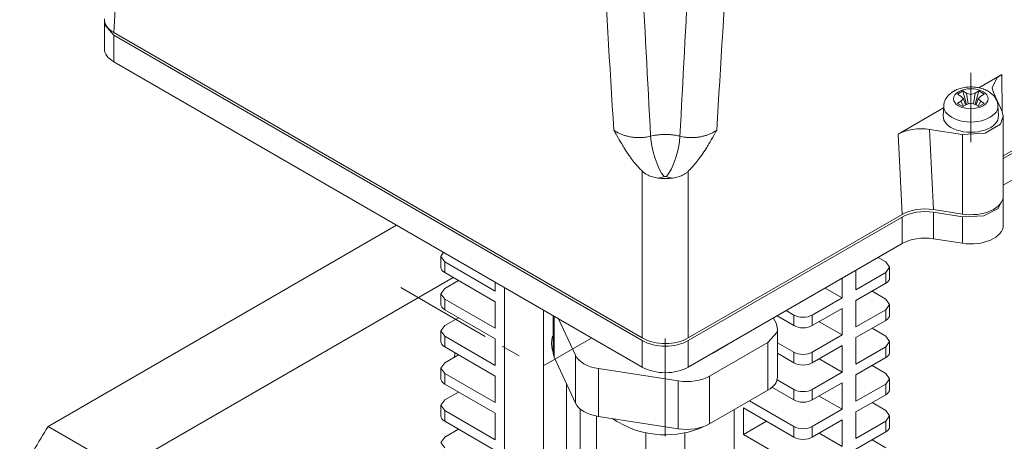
# Model space of a CAD drawing. Header units: millimetres. Extents: x 0 to 594, y 0 to 420.
# Tile 15 of 18: x 453 to 528, y 253 to 285. Entities that reach past the tile are written whole.
import ezdxf

# ---------------------------------------------------------------- set-up
doc = ezdxf.new("R2010")
doc.units = ezdxf.units.MM
doc.linetypes.add('K5LT_AXLED', pattern=[12, 7.5, -1.5, 1.5, -1.5])
doc.linetypes.add('K5LT_THIN', pattern=[0])
doc.layers.add('Системный слой (1)', color=251, linetype='Continuous', true_color=0x6c6c6c)

# ---------------------------------------------------------------- blocks, each defined once
blk = doc.blocks.new('U42')
at = {"layer": 'Системный слой (1)', "color": 7, "linetype": 'K5LT_THIN', "lineweight": 18, "true_color": 0xffffff}
for p, q in [((510.886, 261.54), (510.801, 261.913)), ((510.854, 261.311), (510.886, 261.54)), ((510.154, 260.519), (510.854, 261.311))]:
    blk.add_line(p, q, dxfattribs=at)
blk = doc.blocks.new('U46')
at = {"layer": 'Системный слой (1)', "color": 7, "linetype": 'K5LT_THIN', "lineweight": 18, "true_color": 0xffffff}
for p, q in [((485.281, 256.088), (484.988, 255.679)), ((484.988, 255.679), (485.281, 255.271))]:
    blk.add_line(p, q, dxfattribs=at)
blk = doc.blocks.new('U50')
at = {"layer": 'Системный слой (1)', "color": 7, "linetype": 'K5LT_THIN', "lineweight": 18, "true_color": 0xffffff}
for p, q in [((528.263, 271.572), (527.873, 270.799)), ((528.257, 271.674), (528.263, 271.572)), ((527.873, 270.799), (526.756, 270.248)), ((526.756, 270.248), (525.116, 270.178))]:
    blk.add_line(p, q, dxfattribs=at)
blk = doc.blocks.new('U53')
at = {"layer": 'Системный слой (1)', "color": 7, "linetype": 'K5LT_THIN', "lineweight": 18, "true_color": 0xffffff}
for p, q in [((519.515, 257.721), (519.222, 258.129)), ((519.222, 257.312), (519.515, 257.721))]:
    blk.add_line(p, q, dxfattribs=at)
blk = doc.blocks.new('U57')
at = {"layer": 'Системный слой (1)', "color": 7, "linetype": 'K5LT_THIN', "lineweight": 18, "true_color": 0xffffff}
for p, q in [((519.515, 266.294), (519.222, 266.702)), ((519.222, 265.886), (519.515, 266.294))]:
    blk.add_line(p, q, dxfattribs=at)
blk = doc.blocks.new('U59')
at = {"layer": 'Системный слой (1)', "color": 7, "linetype": 'K5LT_THIN', "lineweight": 18, "true_color": 0xffffff}
for p, q in [((519.515, 254.863), (519.222, 255.271)), ((519.222, 254.455), (519.515, 254.863))]:
    blk.add_line(p, q, dxfattribs=at)
blk = doc.blocks.new('U61')
at = {"layer": 'Системный слой (1)', "color": 7, "linetype": 'K5LT_THIN', "lineweight": 18, "true_color": 0xffffff}
for p, q in [((493.524, 260.738), (493.496, 260.44)), ((493.561, 260.874), (493.524, 260.738)), ((493.585, 260.938), (493.561, 260.874)), ((493.598, 260.97), (493.585, 260.938)), ((493.606, 260.985), (493.598, 260.97)), ((493.609, 260.992), (493.606, 260.985)), ((493.611, 260.996), (493.609, 260.992)), ((493.613, 261), (493.611, 260.996)), ((493.614, 261.003), (493.613, 261.001)), ((493.613, 261.001), (493.613, 261)), ((493.615, 261.004), (493.614, 261.003)), ((493.616, 261.005), (493.615, 261.004)), ((493.617, 261.008), (493.616, 261.005)), ((493.496, 260.44), (493.551, 259.997)), ((493.551, 259.997), (493.617, 259.764))]:
    blk.add_line(p, q, dxfattribs=at)
blk = doc.blocks.new('U62')
at = {"layer": 'Системный слой (1)', "color": 7, "linetype": 'K5LT_THIN', "lineweight": 18, "true_color": 0xffffff}
for p, q in [((485.281, 253.23), (484.988, 252.822)), ((484.988, 252.822), (485.281, 252.413))]:
    blk.add_line(p, q, dxfattribs=at)
blk = doc.blocks.new('U63')
at = {"layer": 'Системный слой (1)', "color": 7, "linetype": 'K5LT_THIN', "lineweight": 18, "true_color": 0xffffff}
for p, q in [((485.281, 264.661), (484.988, 264.253)), ((484.988, 264.253), (485.281, 263.844))]:
    blk.add_line(p, q, dxfattribs=at)
blk = doc.blocks.new('U66')
at = {"layer": 'Системный слой (1)', "color": 7, "linetype": 'K5LT_THIN', "lineweight": 18, "true_color": 0xffffff}
for p, q in [((519.515, 260.578), (519.222, 260.987)), ((519.222, 260.17), (519.515, 260.578))]:
    blk.add_line(p, q, dxfattribs=at)
blk = doc.blocks.new('U68')
at = {"layer": 'Системный слой (1)', "color": 7, "linetype": 'K5LT_THIN', "lineweight": 18, "true_color": 0xffffff}
for p, q in [((527.797, 280.869), (528.149, 281.125)), ((527.417, 280.093), (527.797, 280.869)), ((527.502, 279.729), (527.417, 280.093))]:
    blk.add_line(p, q, dxfattribs=at)
blk = doc.blocks.new('U71')
at = {"layer": 'Системный слой (1)', "color": 7, "linetype": 'K5LT_THIN', "lineweight": 18, "true_color": 0xffffff}
for p, q in [((485.281, 258.945), (484.988, 258.537)), ((484.988, 258.537), (485.281, 258.129))]:
    blk.add_line(p, q, dxfattribs=at)
blk = doc.blocks.new('U72')
at = {"layer": 'Системный слой (1)', "color": 7, "linetype": 'K5LT_THIN', "lineweight": 18, "true_color": 0xffffff}
for p, q in [((459.092, 285.147), (459.098, 285.249)), ((459.124, 284.918), (459.092, 285.147)), ((459.824, 284.127), (459.124, 284.918))]:
    blk.add_line(p, q, dxfattribs=at)
blk = doc.blocks.new('U75')
at = {"layer": 'Системный слой (1)', "color": 7, "linetype": 'K5LT_THIN', "lineweight": 18, "true_color": 0xffffff}
for p, q in [((526.366, 280.095), (528.149, 281.125)), ((520.178, 276.522), (523.671, 278.539))]:
    blk.add_line(p, q, dxfattribs=at)
blk = doc.blocks.new('U79')
at = {"layer": 'Системный слой (1)', "color": 7, "linetype": 'K5LT_THIN', "lineweight": 18, "true_color": 0xffffff}
for p, q in [((485.177, 267.448), (484.988, 267.11)), ((484.988, 267.11), (485.281, 266.702))]:
    blk.add_line(p, q, dxfattribs=at)
blk = doc.blocks.new('U83')
at = {"layer": 'Системный слой (1)', "color": 7, "linetype": 'K5LT_THIN', "lineweight": 18, "true_color": 0xffffff}
for p, q in [((528.263, 277.9), (528.178, 278.274)), ((526.872, 276.607), (528.04, 277.304)), ((528.04, 277.304), (528.263, 277.9)), ((525.116, 276.506), (526.872, 276.607))]:
    blk.add_line(p, q, dxfattribs=at)
blk = doc.blocks.new('U86')
at = {"layer": 'Системный слой (1)', "color": 7, "linetype": 'K5LT_THIN', "lineweight": 18, "true_color": 0xffffff}
for p, q in [((485.281, 261.803), (484.988, 261.395)), ((484.988, 261.395), (485.281, 260.987))]:
    blk.add_line(p, q, dxfattribs=at)
blk = doc.blocks.new('U87')
at = {"layer": 'Системный слой (1)', "color": 7, "linetype": 'K5LT_THIN', "lineweight": 18, "true_color": 0xffffff}
for p, q in [((519.515, 263.436), (519.222, 263.844)), ((519.222, 263.028), (519.515, 263.436))]:
    blk.add_line(p, q, dxfattribs=at)

msp = doc.modelspace()

# ---------------------------------------------------------------- linework, layer by layer
at = {"layer": 'Системный слой (1)', "color": 7, "linetype": 'K5LT_THIN', "lineweight": 18, "true_color": 0xffffff}
for p, q in [((459.8241, 284.3307), (460.5735, 296.7202)), ((459.0921, 285.1466), (459.0921, 283.1053)), ((500.4849, 260.8552), (459.8241, 284.3307)), ((500.4849, 260.6511), (459.8241, 284.1266)), ((459.8241, 284.1266), (459.8241, 282.0853)), ((544.6791, 284.3307), (528.2629, 274.8528)), ((544.6791, 284.1266), (528.2629, 274.6487)), ((500.4849, 258.6098), (459.8241, 282.0853)), ((544.6791, 282.0853), (528.2629, 272.6074)), ((528.1851, 278.2575), (528.1494, 281.1248)), ((525.1535, 279.8442), (524.7292, 279.5993)), ((524.7292, 279.5993), (525.0054, 279.4398)), ((525.4296, 279.6847), (525.1535, 279.8442)), ((525.1535, 279.8442), (525.4404, 278.8135)), ((525.4296, 279.6847), (525.5661, 278.854)), ((525.4296, 279.6847), (525.7629, 279.5773)), ((525.7629, 279.5773), (526.0962, 279.6847)), ((525.7629, 279.5773), (525.7629, 278.9175)), ((526.0962, 279.6847), (525.9598, 278.854)), ((526.3724, 279.8442), (526.0854, 278.8135)), ((526.3724, 279.8442), (526.0962, 279.6847)), ((526.7966, 279.5993), (526.3724, 279.8442)), ((526.5204, 279.4398), (526.7966, 279.5993)), ((527.5022, 279.7293), (528.1777, 278.2737)), ((525.0054, 279.055), (524.7292, 278.8955)), ((524.7292, 278.8955), (525.1535, 278.6506)), ((525.1915, 279.2474), (525.0054, 279.4398)), ((525.0054, 279.055), (525.1915, 279.2474)), ((525.0054, 279.055), (525.2074, 278.6817)), ((525.1535, 278.6506), (525.4296, 278.81)), ((525.1915, 279.2474), (525.3618, 278.7709)), ((525.7629, 278.9175), (525.4296, 278.81)), ((526.0962, 278.81), (525.7629, 278.9175)), ((526.0962, 278.81), (526.3724, 278.6506)), ((526.3343, 279.2474), (526.164, 278.7709)), ((526.5204, 279.055), (526.3184, 278.6817)), ((526.5204, 279.4398), (526.3343, 279.2474)), ((526.3343, 279.2474), (526.5204, 279.055)), ((526.3724, 278.6506), (526.7966, 278.8955)), ((526.7966, 278.8955), (526.5204, 279.055)), ((523.6389, 277.938), (523.6796, 278.6989)), ((527.8869, 277.938), (527.8462, 278.6989)), ((528.2629, 277.9002), (528.2629, 271.7764)), ((525.1159, 276.506), (522.5947, 276.896)), ((522.5947, 276.896), (522.8868, 270.7271)), ((520.1776, 276.5223), (520.4697, 270.3534)), ((525.1159, 276.506), (525.1159, 270.3822)), ((500.4849, 260.8552), (500.4849, 273.6773)), ((504.0183, 260.8552), (504.0183, 273.6773)), ((528.2629, 271.5723), (528.2629, 269.5311)), ((525.1159, 270.3822), (522.8868, 270.7271)), ((525.1159, 270.1781), (522.8868, 270.523)), ((522.8868, 270.523), (522.8868, 268.4817)), ((520.4697, 270.3534), (504.0183, 260.8552)), ((520.4697, 270.1493), (504.0183, 260.6511)), ((520.4697, 270.1493), (520.4697, 268.108)), ((525.1159, 270.1781), (525.1159, 268.1369)), ((454.7692, 254.0583), (481.5687, 269.5311)), ((525.1159, 268.1369), (522.8868, 268.4817)), ((520.4697, 268.108), (504.0183, 258.6098)), ((484.9881, 266.2939), (484.9881, 267.1104)), ((485.281, 266.7021), (489.1701, 264.4568)), ((485.281, 265.8856), (485.281, 266.7021)), ((519.2222, 266.7021), (518.6284, 267.0449)), ((516.9241, 264.5588), (516.9241, 266.061)), ((519.5151, 265.4774), (519.5151, 266.2939)), ((460.426, 250.7923), (485.9247, 265.514)), ((489.1701, 263.6403), (485.281, 265.8856)), ((486.3417, 265.2733), (485.281, 264.6609)), ((515.8634, 263.9464), (515.8634, 265.4486)), ((519.2222, 265.8856), (516.9241, 264.5588)), ((519.2222, 265.0691), (519.2222, 265.8856)), ((489.1701, 264.4568), (489.1701, 265.1424)), ((489.8772, 264.7342), (489.8772, 242.6888)), ((515.8634, 263.9464), (514.5625, 264.6975)), ((519.2222, 265.0691), (516.9241, 263.7423)), ((519.2222, 263.8444), (518.1615, 264.4568)), ((484.9881, 263.4361), (484.9881, 264.2526)), ((485.281, 263.8444), (489.1701, 261.599)), ((485.281, 263.0279), (485.281, 263.8444)), ((515.8634, 263.9464), (513.5653, 262.6196)), ((516.9241, 261.7011), (516.9241, 263.7423)), ((489.1701, 260.7825), (485.281, 263.0279)), ((489.1701, 261.599), (489.1701, 263.6403)), ((492.8824, 244.4238), (492.8824, 262.9991)), ((512.1511, 262.6196), (511.5573, 262.9625)), ((515.8634, 263.13), (513.5653, 261.8031)), ((515.8634, 261.0887), (515.8634, 263.13)), ((519.2222, 263.0279), (516.9241, 261.7011)), ((519.2222, 262.2114), (519.2222, 263.0279)), ((519.5151, 262.6196), (519.5151, 263.4361)), ((486.3417, 262.4155), (485.281, 261.8031)), ((493.6171, 262.5749), (493.6171, 259.7636)), ((493.7023, 262.5257), (493.7023, 259.39)), ((494.0437, 262.3286), (495.3461, 259.5225)), ((510.8009, 261.9134), (510.5767, 262.3963)), ((510.8502, 262.5542), (512.1511, 261.8031)), ((512.1511, 261.8031), (512.1511, 262.6196)), ((513.5653, 261.8031), (513.5653, 262.6196)), ((519.2222, 262.2114), (516.9241, 260.8846)), ((484.9881, 260.5784), (484.9881, 261.3949)), ((510.8861, 261.5398), (510.8861, 257.8656)), ((515.8634, 261.0887), (514.0956, 262.1093)), ((519.2222, 260.9866), (518.1615, 261.599)), ((485.281, 260.9866), (489.1701, 258.7413)), ((485.281, 260.1702), (485.281, 260.9866)), ((489.1701, 258.7413), (489.1701, 260.7825)), ((493.6171, 259.9068), (493.6171, 260.7523)), ((500.4849, 260.6511), (500.4849, 258.6098)), ((504.0183, 260.6511), (504.0183, 258.6098)), ((515.8634, 261.0887), (513.5653, 259.7619)), ((516.9241, 258.8433), (516.9241, 260.8846)), ((489.1701, 257.9248), (485.281, 260.1702)), ((505.6631, 257.9264), (510.1538, 260.5192)), ((507.0883, 260.3823), (505.9001, 259.6963)), ((510.1538, 260.5192), (510.1538, 256.8449)), ((512.1511, 259.7619), (510.8861, 260.4923)), ((515.8634, 260.2722), (513.5653, 258.9454)), ((515.8634, 258.231), (515.8634, 260.2722)), ((519.2222, 260.1702), (516.9241, 258.8433)), ((519.2222, 259.3537), (519.2222, 260.1702)), ((519.5151, 259.7619), (519.5151, 260.5784)), ((486.3417, 259.5578), (485.281, 258.9454)), ((486.077, 259.7106), (486.0096, 259.3661)), ((495.3461, 255.8483), (493.7023, 259.39)), ((495.3461, 259.5225), (495.3461, 255.8483)), ((510.8861, 259.6758), (512.1511, 258.9454)), ((512.1511, 258.9454), (512.1511, 259.7619)), ((513.5653, 258.9454), (513.5653, 259.7619)), ((515.8634, 258.231), (514.0956, 259.2516)), ((519.2222, 259.3537), (516.9241, 258.0268)), ((484.9881, 257.7207), (484.9881, 258.5372)), ((497.1138, 258.5019), (503.2483, 257.5529)), ((497.1138, 258.5019), (497.1138, 254.8276)), ((519.2222, 258.1289), (518.1615, 258.7413)), ((485.281, 258.1289), (489.1701, 255.8835)), ((485.281, 257.3124), (485.281, 258.1289)), ((489.1701, 255.8835), (489.1701, 257.9248)), ((505.6631, 257.9264), (505.6631, 254.2522)), ((512.1511, 256.9042), (510.8582, 257.6506)), ((515.8634, 258.231), (513.5653, 256.9042)), ((516.9241, 255.9856), (516.9241, 258.0268)), ((519.5151, 256.9042), (519.5151, 257.7207)), ((489.1701, 255.067), (485.281, 257.3124)), ((494.6502, 257.3476), (494.6502, 243.4032)), ((503.2483, 257.5529), (503.2483, 253.8786)), ((510.1538, 256.8449), (505.6631, 254.2522)), ((510.4631, 257.0622), (512.1511, 256.0877)), ((512.1511, 256.0877), (512.1511, 256.9042)), ((515.8634, 257.4145), (513.5653, 256.0877)), ((513.5653, 256.0877), (513.5653, 256.9042)), ((515.8634, 255.3732), (515.8634, 257.4145)), ((519.2222, 257.3124), (516.9241, 255.9856)), ((519.2222, 256.4959), (519.2222, 257.3124)), ((486.3417, 256.7), (485.281, 256.0877)), ((515.8634, 255.3732), (514.0956, 256.3939)), ((519.2222, 256.4959), (516.9241, 255.1691)), ((484.9881, 254.8629), (484.9881, 255.6794)), ((495.7109, 255.3957), (495.7109, 244.0156)), ((507.5549, 255.3444), (507.5549, 232.4825)), ((508.262, 255.4753), (512.1511, 253.2299)), ((508.262, 253.4341), (508.262, 255.4753)), ((512.1511, 254.0464), (508.7289, 256.0222)), ((515.8634, 255.3732), (513.5653, 254.0464)), ((519.2222, 255.2712), (518.1615, 255.8835)), ((485.281, 255.2712), (489.1701, 253.0258)), ((485.281, 254.4547), (485.281, 255.2712)), ((489.1701, 253.0258), (489.1701, 255.067)), ((496.9483, 254.8568), (496.9483, 246.7712)), ((503.2483, 253.8786), (497.1138, 254.8276)), ((516.9241, 253.1279), (516.9241, 255.1691)), ((519.5151, 254.0464), (519.5151, 254.8629)), ((454.7692, 254.0583), (460.426, 250.7923)), ((489.1701, 252.2093), (485.281, 254.4547)), ((486.3417, 253.8423), (485.281, 253.2299)), ((510.0298, 254.4547), (508.262, 253.4341)), ((512.1511, 253.2299), (512.1511, 254.0464)), ((515.8634, 254.5567), (513.5653, 253.2299)), ((513.5653, 253.2299), (513.5653, 254.0464)), ((515.8634, 252.5155), (515.8634, 254.5567)), ((519.2222, 254.4547), (516.9241, 253.1279)), ((519.2222, 253.6382), (519.2222, 254.4547)), ((500.7516, 242.2805), (500.7516, 253.5669)), ((503.7516, 242.2805), (503.7516, 253.5669)), ((512.1511, 251.1887), (508.262, 253.4341)), ((515.8634, 252.5155), (514.0956, 253.5361)), ((519.2222, 253.6382), (516.9241, 252.3114)), ((519.2222, 252.4134), (518.1615, 253.0258))]:
    msp.add_line(p, q, dxfattribs=at)
at = {"layer": 'Системный слой (1)', "color": 30, "linetype": 'K5LT_AXLED', "lineweight": 18, "true_color": 0xff8000}
for p, q in [((525.7629, 281.2474), (525.7629, 275.9002)), ((481.9069, 264.727), (491.0278, 259.461)), ((492.9182, 258.7331), (496.5237, 260.8148)), ((502.2516, 260.8146), (502.2516, 239.9056))]:
    msp.add_line(p, q, dxfattribs=at)
at = {"layer": 'Системный слой (1)', "color": 7, "linetype": 'K5LT_THIN', "lineweight": 18, "true_color": 0xffffff}
for start, end in [(235.7277, 240.001626), (240.001626, 294.331181)]:
    msp.add_arc((502.2516, 260.6186), 7.2095, start, end, dxfattribs=at)
for centre, major_axis, ratio, start_param, end_param in [((461.5951, 285.3507), (2.503, 0), 0.5766475, 3.1067285, 3.9263818), ((461.5951, 283.1053), (2.503, 0), 0.5766475, 3.1415927, 3.9263818), ((525.7629, 278.6617), (-2.0843, 0), 0.5773503, 6.2523075, 9.4556558), ((525.7629, 277.9002), (-2.125, 0), 0.5773503, 6.2523075, 9.4556558), ((521.9477, 275.5018), (2.5019, -0.0009), 0.5769442, 1.3094026, 2.3569518), ((502.1632, 275.3006), (0.6448, -2.4154), 0.3426568, 4.1660811, 5.6213635), ((502.34, 275.3006), (-0.6448, -2.4154), 0.3426568, 0.6618218, 2.1171042), ((502.2516, 274.5528), (-2.5, 0), 0.5780539, 1.3379714, 1.8036212), ((525.7629, 271.7764), (2.5, 0), 0.5773503, 4.4505896, 6.2831853), ((522.2398, 269.3329), (2.5019, -0.0009), 0.5769442, 1.3094026, 2.3569518), ((522.2398, 269.1288), (2.5019, -0.0009), 0.5769442, 1.3094026, 2.3569518), ((525.7629, 269.5311), (2.5, 0), 0.5773503, 4.4505896, 6.2831853), ((522.2398, 267.0875), (2.5019, -0.0009), 0.5769442, 1.3094026, 2.3569518), ((485.9881, 266.2939), (-1, 0), 0.5773503, 0, 0.7853982), ((518.5151, 265.4774), (1, 0), 0.5773503, 5.4977871, 6.2831853), ((485.9881, 263.4361), (-1, 0), 0.5773503, 0, 0.7853982), ((512.8582, 263.0279), (-1, 0), 0.5773503, 0.7853982, 2.3561945), ((518.5151, 262.6196), (1, 0), 0.5773503, 5.4977871, 6.2831853), ((512.8582, 262.2114), (1, 0), 0.5773503, 3.9269908, 5.4977871), ((502.2516, 261.8777), (-2.5, 0), 0.5780539, 0.7860072, 2.3555855), ((502.2516, 261.6735), (-2.5, 0), 0.5780539, 0.7860072, 2.3555855), ((485.9881, 260.5784), (-1, 0), 0.5773503, 0, 0.7853982), ((496.1171, 259.7636), (-2.5, 0), 0.5773503, 0, 0.2617994), ((497.7609, 259.8961), (-2.5, 0), 0.5773503, 0.2617994, 1.3089969), ((512.8582, 260.1702), (-1, 0), 0.5773503, 0.7853982, 2.3561945), ((518.5151, 259.7619), (1, 0), 0.5773503, 5.4977871, 6.2831853), ((502.2516, 259.6323), (-2.5, 0), 0.5780539, 0.7860072, 2.3555855), ((512.8582, 259.3537), (1, 0), 0.5773503, 3.9269908, 5.4977871), ((485.9881, 257.7207), (-1, 0), 0.5773503, 0, 0.7853982), ((503.8953, 258.9471), (2.5, 0), 0.5773503, 4.4505896, 5.4977871), ((508.3861, 257.8656), (2.5, 0), 0.5773503, 5.4977871, 6.2831853), ((512.8582, 257.3124), (-1, 0), 0.5773503, 0.7853982, 2.3561945), ((518.5151, 256.9042), (1, 0), 0.5773503, 5.4977871, 6.2831853), ((512.8582, 256.4959), (1, 0), 0.5773503, 3.9269908, 5.4977871), ((497.7609, 256.2218), (2.5, 0), 0.5773503, 3.403392, 4.4505896), ((485.9881, 254.8629), (-1, 0), 0.5773503, 0, 0.7853982), ((471.1389, 242.0764), (-17.5, -30.3109), 0.5773503, 4.6497251, 4.7750529), ((503.8953, 255.2728), (2.5, 0), 0.5773503, 4.4505896, 5.4977871), ((512.8582, 254.4547), (-1, 0), 0.5773503, 0.7853982, 2.3561945), ((518.5151, 254.0464), (1, 0), 0.5773503, 5.4977871, 6.2831853), ((512.8582, 253.6382), (1, 0), 0.5773503, 3.9269908, 5.4977871)]:
    msp.add_ellipse(centre, major_axis=major_axis, ratio=ratio, start_param=start_param, end_param=end_param, dxfattribs=at)
msp.add_ellipse((525.7629, 279.2474), major_axis=(-1.335, 0), ratio=0.5773503, dxfattribs=at)
for points, knots in [([(498.2906, 276.836), (497.984, 281.8451), (497.3793, 291.7926), (496.4596, 307.0197), (495.8446, 317.2386), (495.5271, 322.5194)], [0, 0, 0, 0, 1.9729548, 3.9188645, 6, 6, 6, 6]), ([(501.121, 276.3667), (500.898, 280.6632), (500.4632, 288.7314), (499.8177, 300.3128), (499.1892, 311.3838), (498.7699, 318.6824), (498.5517, 322.4641)], [0, 0, 0, 0, 1.9546326, 3.6728678, 5.2758578, 7, 7, 7, 7]), ([(503.3822, 276.3667), (503.6052, 280.6632), (504.04, 288.7314), (504.6855, 300.3128), (505.314, 311.3838), (505.7333, 318.6824), (505.9515, 322.4641)], [0, 0, 0, 0, 1.9546352, 3.6728722, 5.2758611, 7, 7, 7, 7]), ([(506.2126, 276.836), (506.5193, 281.8451), (507.1239, 291.7925), (508.0436, 307.0196), (508.6586, 317.2386), (508.9761, 322.5194)], [0, 0, 0, 0, 1.9729516, 3.9188548, 6, 6, 6, 6]), ([(523.6796, 278.6989), (523.682, 278.7432), (523.6868, 278.7874), (523.7014, 278.8753), (523.7112, 278.9189), (523.7355, 279.0054), (523.7502, 279.0483), (523.7843, 279.1329), (523.8038, 279.1746), (523.835, 279.233), (523.8449, 279.2506), (523.8796, 279.309), (523.9063, 279.349), (523.9644, 279.427), (523.9959, 279.4649), (524.0637, 279.539), (524.1001, 279.5751), (524.1779, 279.645), (524.2195, 279.6788), (524.3071, 279.7438), (524.3533, 279.7749), (524.4152, 279.8127), (524.4295, 279.8212), (524.4439, 279.8295)], [0, 0, 0, 0, 0.4738108, 0.4738108, 0.9503145, 0.9503145, 1.432955, 1.432955, 1.9249699, 1.9249699, 2.1409819, 2.1409819, 2.6531929, 2.6531929, 3.1794387, 3.1794387, 3.7233696, 3.7233696, 4.2857627, 4.2857627, 4.8649444, 4.8649444, 5.0366604, 5.0366604, 5.0366604, 5.0366604]), ([(524.4439, 279.8295), (524.4506, 279.8334), (524.4574, 279.8372), (524.4709, 279.8449), (524.4777, 279.8486), (524.4982, 279.8599), (524.512, 279.8672), (524.5538, 279.8888), (524.5821, 279.9027), (524.666, 279.9417), (524.7229, 279.9653), (524.8403, 280.0088), (524.9008, 280.0286), (525.0253, 280.0643), (525.0895, 280.0802), (525.2211, 280.1077), (525.2885, 280.1193), (525.4258, 280.1379), (525.4956, 280.1449), (525.638, 280.1541), (525.7104, 280.1562), (525.8566, 280.1552), (525.9302, 280.1521), (526.0747, 280.1407), (526.146, 280.1324), (526.2852, 280.1112), (526.3532, 280.0984), (526.4855, 280.0682), (526.5497, 280.0511), (526.6749, 280.0125), (526.7358, 279.9911), (526.8533, 279.9445), (526.9099, 279.9194), (527.0187, 279.8655), (527.0708, 279.8369), (527.1705, 279.7762), (527.2182, 279.7442), (527.3083, 279.6773), (527.3508, 279.6425), (527.4308, 279.5702), (527.4682, 279.5328), (527.5377, 279.4559), (527.5698, 279.4164), (527.6193, 279.3485), (527.6379, 279.3209), (527.6809, 279.2519), (527.7042, 279.2098), (527.7373, 279.141), (527.7487, 279.1152), (527.7764, 279.0463), (527.7912, 279.0026), (527.8157, 278.9147), (527.8254, 278.8705), (527.8394, 278.7838), (527.8439, 278.7414), (527.8462, 278.6989)], [0, 0, 0, 0, 0.0800885, 0.0800885, 0.1601771, 0.1601771, 0.3203541, 0.3203541, 0.6407083, 0.6407083, 1.256183, 1.256183, 1.8845171, 1.8845171, 2.5248007, 2.5248007, 3.176807, 3.176807, 3.8427485, 3.8427485, 4.5229513, 4.5229513, 5.2172954, 5.2172954, 5.8958546, 5.8958546, 6.5578366, 6.5578366, 7.2068467, 7.2068467, 7.8439632, 7.8439632, 8.4686017, 8.4686017, 9.0798156, 9.0798156, 9.6766846, 9.6766846, 10.2570834, 10.2570834, 10.8188125, 10.8188125, 11.3624162, 11.3624162, 11.7179525, 11.7179525, 12.232088, 12.232088, 12.5341598, 12.5341598, 13.0261623, 13.0261623, 13.5086729, 13.5086729, 13.9633396, 13.9633396, 13.9633396, 13.9633396]), ([(500.4849, 273.6773), (500.3906, 273.7669), (500.2068, 273.9537), (499.9217, 274.2798), (499.6683, 274.6047), (499.3904, 274.9933), (499.1459, 275.3654), (498.8394, 275.8658), (498.5666, 276.3405), (498.3678, 276.697), (498.2906, 276.836)], [0, 0, 0, 0, 1.1794457, 2.3467921, 3.8012364, 4.7218172, 6.4130993, 7.5666918, 9.6577687, 11, 11, 11, 11]), ([(498.2906, 276.836), (498.3726, 276.778), (498.5365, 276.676), (498.7928, 276.5507), (499.0463, 276.4525), (499.3072, 276.374), (499.5784, 276.3147), (499.8547, 276.2755), (500.1261, 276.257), (500.4028, 276.2579), (500.6675, 276.2787), (500.9105, 276.3167), (501.0551, 276.3494), (501.121, 276.3667)], [0, 0, 0, 0, 1.5911139, 2.9777796, 4.2247046, 5.4983681, 6.8084759, 8.0635242, 9.3203126, 10.5240075, 11.8603992, 13.0040206, 14, 14, 14, 14]), ([(506.2126, 276.836), (506.1306, 276.778), (505.9667, 276.676), (505.7104, 276.5507), (505.457, 276.4525), (505.196, 276.374), (504.9248, 276.3147), (504.6485, 276.2755), (504.3771, 276.257), (504.1004, 276.2579), (503.8357, 276.2787), (503.5927, 276.3167), (503.4481, 276.3494), (503.3822, 276.3667)], [0, 0, 0, 0, 1.5911139, 2.9777796, 4.2247046, 5.4983681, 6.8084759, 8.0635242, 9.3203126, 10.5240075, 11.8603992, 13.0040206, 14, 14, 14, 14]), ([(504.0183, 273.6773), (504.1126, 273.7669), (504.2964, 273.9537), (504.5815, 274.2798), (504.8349, 274.6047), (505.1128, 274.9933), (505.3573, 275.3654), (505.6638, 275.8658), (505.9367, 276.3405), (506.1354, 276.697), (506.2126, 276.836)], [0, 0, 0, 0, 1.1794457, 2.3467921, 3.8012364, 4.7218172, 6.4130993, 7.5666918, 9.6577687, 11, 11, 11, 11]), ([(503.3822, 276.3667), (503.2758, 276.3939), (503.0714, 276.4373), (502.7721, 276.4789), (502.4888, 276.5009), (502.2075, 276.5067), (501.9089, 276.4952), (501.6175, 276.4654), (501.351, 276.4208), (501.1928, 276.385), (501.121, 276.3667)], [0, 0, 0, 0, 1.6556697, 3.0884747, 4.357096, 5.6984882, 7.0677531, 8.5874953, 9.8832108, 11, 11, 11, 11]), ([(501.6748, 273.1467), (501.5326, 273.1661), (501.2755, 273.2211), (500.9648, 273.3432), (500.738, 273.4726), (500.5914, 273.581), (500.5121, 273.6515), (500.4849, 273.6773)], [0, 0, 0, 0, 2.5033975, 4.6220516, 6.0274336, 7.3022847, 8, 8, 8, 8]), ([(502.8284, 273.1467), (502.9706, 273.1661), (503.2277, 273.2211), (503.5384, 273.3432), (503.7652, 273.4726), (503.9118, 273.581), (503.9911, 273.6515), (504.0183, 273.6773)], [0, 0, 0, 0, 2.5033975, 4.6220516, 6.0274336, 7.3022847, 8, 8, 8, 8]), ([(502.34, 273.2593), (502.3245, 273.2635), (502.294, 273.2691), (502.2481, 273.2714), (502.2045, 273.2684), (502.1769, 273.263), (502.1632, 273.2593)], [0, 0, 0, 0, 1.9666319, 3.6697933, 5.2597592, 7, 7, 7, 7])]:
    msp.add_open_spline(points, degree=3, knots=knots, dxfattribs=at)
for points in [[(501.6748, 273.1467), (501.8409, 273.1792), (502.004, 273.2168), (502.1632, 273.2593)], [(502.8284, 273.1467), (502.6623, 273.1792), (502.4992, 273.2168), (502.34, 273.2593)]]:
    msp.add_open_spline(points, degree=3, dxfattribs=at)

# ---------------------------------------------------------------- block references
at = {"layer": 'Системный слой (1)'}
for name in ['U72', 'U75', 'U68', 'U83', 'U50', 'U79', 'U57', 'U63', 'U87', 'U86', 'U42', 'U61', 'U66', 'U71', 'U53', 'U46', 'U59', 'U62']:
    msp.add_blockref(name, (0, 0), dxfattribs=at)

doc.saveas('drawing.dxf')
